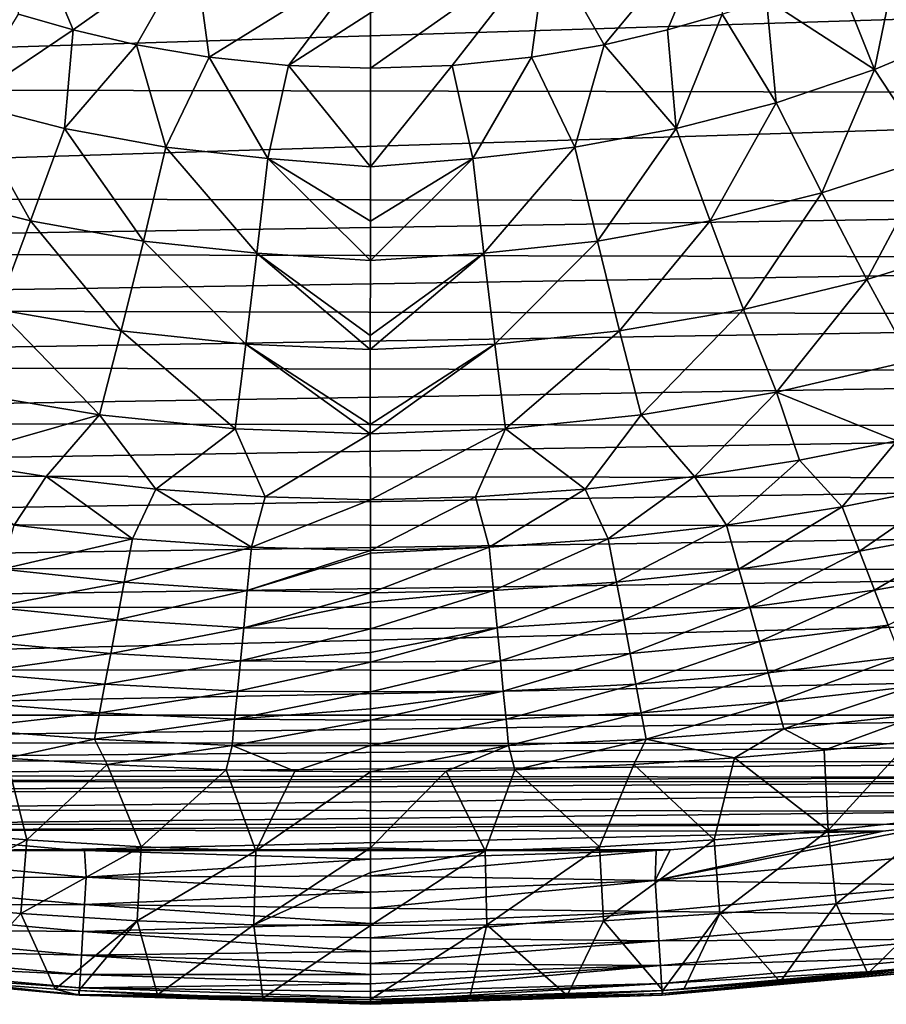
# Model space of a CAD drawing. Header units: metres. Extents: x -26 to 26, y -147 to 24.
# Tile 4 of 254: x -4 to 5, y -147 to -137. Entities that reach past the tile are written whole.
import ezdxf

# ---------------------------------------------------------------- set-up
doc = ezdxf.new("R2010")
doc.units = ezdxf.units.M
doc.layers.add('solid_12_411_052_XXX', color=7, linetype='CONTINUOUS')

msp = doc.modelspace()

# ---------------------------------------------------------------- linework, layer by layer
at = {"layer": 'solid_12_411_052_XXX'}
for points in [[(-3.073477, -137.348724, 103.043274), (-3.636945, -137.186157, 103.033806), (-3.610748, -136.06665, 107.919044)], [(-3.073477, -137.348724, 103.043274), (-3.610748, -136.06665, 107.919044), (-1.825712, -136.463623, 108.010696)], [(2.416107, -137.501999, 103.051468), (1.825726, -136.463623, 108.010689), (3.61076, -136.066635, 107.919044)], [(3.073533, -137.348709, 103.043274), (2.416107, -137.501999, 103.051468), (3.61076, -136.066635, 107.919044)], [(3.636947, -137.186157, 103.033806), (3.073533, -137.348709, 103.043274), (3.61076, -136.066635, 107.919044)], [(5.212666, -137.758377, 103.296837), (4.809946, -136.749069, 103.00901), (5.483449, -136.430481, 103.002045)], [(6.224738, -137.333771, 103.292183), (5.212666, -137.758377, 103.296837), (5.483449, -136.430481, 103.002045)], [(-2.416781, -137.501862, 103.05146), (-3.073477, -137.348724, 103.043274), (-1.825712, -136.463623, 108.010696)], [(-1.667828, -137.630325, 103.058281), (-2.416781, -137.501862, 103.05146), (-1.825712, -136.463623, 108.010696)], [(-1.667828, -137.630325, 103.058281), (-1.825712, -136.463623, 108.010696), (0.000007, -136.596924, 108.041473)], [(0.000012, -137.745865, 103.064888), (0.000012, -137.171402, 105.553177), (1.825726, -136.463623, 108.010689)], [(0.844588, -137.71637, 103.063026), (0.000012, -137.745865, 103.064888), (1.825726, -136.463623, 108.010689)], [(1.66577, -137.6306, 103.058296), (0.844588, -137.71637, 103.063026), (1.825726, -136.463623, 108.010689)], [(2.416107, -137.501999, 103.051468), (1.66577, -137.6306, 103.058296), (1.825726, -136.463623, 108.010689)], [(-0.847334, -137.716187, 103.063011), (-1.667828, -137.630325, 103.058281), (0.000007, -136.596924, 108.041473)], [(-0.847334, -137.716187, 103.063011), (0.000007, -136.596924, 108.041473), (0.000012, -137.171402, 105.553177)], [(-17.328558, -136.74321, 121.330444), (-17.113695, -137.945358, 121.330444), (17.312389, -136.864441, 121.330444)], [(5.212666, -137.758377, 103.296837), (4.094982, -137.031998, 103.024208), (4.809946, -136.749069, 103.00901)], [(-17.113695, -137.945358, 121.330444), (17.097151, -138.016693, 121.330444), (17.312389, -136.864441, 121.330444)], [(4.194963, -138.101486, 103.308884), (3.636947, -137.186157, 103.033806), (4.094982, -137.031998, 103.024208)], [(5.212666, -137.758377, 103.296837), (4.194963, -138.101486, 103.308884), (4.094982, -137.031998, 103.024208)], [(-4.194879, -138.101517, 103.308884), (-3.636945, -137.186157, 103.033806), (-3.073477, -137.348724, 103.043274)], [(-0.847334, -137.716187, 103.063011), (0.000012, -137.171402, 105.553177), (0.000012, -137.745865, 103.064888)], [(3.161312, -138.370041, 103.318352), (3.073533, -137.348709, 103.043274), (3.636947, -137.186157, 103.033806)], [(4.194963, -138.101486, 103.308884), (3.161312, -138.370041, 103.318352), (3.636947, -137.186157, 103.033806)], [(-3.161197, -138.370071, 103.318352), (-4.194879, -138.101517, 103.308884), (-3.073477, -137.348724, 103.043274)], [(-3.161197, -138.370071, 103.318352), (-3.073477, -137.348724, 103.043274), (-2.416781, -137.501862, 103.05146)], [(3.161312, -138.370041, 103.318352), (2.416107, -137.501999, 103.051468), (3.073533, -137.348709, 103.043274)], [(5.809658, -138.664963, 103.656921), (5.212666, -137.758377, 103.296837), (6.224738, -137.333771, 103.292183)], [(-2.115067, -138.562927, 103.325256), (-3.161197, -138.370071, 103.318352), (-2.416781, -137.501862, 103.05146)], [(-2.115067, -138.562927, 103.325256), (-2.416781, -137.501862, 103.05146), (-1.667828, -137.630325, 103.058281)], [(2.115213, -138.562897, 103.325256), (1.66577, -137.6306, 103.058296), (2.416107, -137.501999, 103.051468)], [(3.161312, -138.370041, 103.318352), (2.115213, -138.562897, 103.325256), (2.416107, -137.501999, 103.051468)], [(-1.0601, -138.679214, 103.329491), (-2.115067, -138.562927, 103.325256), (-1.667828, -137.630325, 103.058281)], [(-1.0601, -138.679214, 103.329491), (-1.667828, -137.630325, 103.058281), (-0.847334, -137.716187, 103.063011)], [(1.060277, -138.679214, 103.329491), (0.844588, -137.71637, 103.063026), (1.66577, -137.6306, 103.058296)], [(2.115213, -138.562897, 103.325256), (1.060277, -138.679214, 103.329491), (1.66577, -137.6306, 103.058296)], [(0.000297, -138.766129, 103.345932), (-1.0601, -138.679214, 103.329491), (-0.847334, -137.716187, 103.063011)], [(0.000297, -138.766129, 103.345932), (-0.847334, -137.716187, 103.063011), (0.000012, -137.745865, 103.064888)], [(0.000297, -138.766129, 103.345932), (0.000012, -137.745865, 103.064888), (0.844588, -137.71637, 103.063026)], [(1.060277, -138.679214, 103.329491), (0.000297, -138.766129, 103.345932), (0.844588, -137.71637, 103.063026)], [(4.668127, -139.03476, 103.665169), (4.194963, -138.101486, 103.308884), (5.212666, -137.758377, 103.296837)], [(5.809658, -138.664963, 103.656921), (4.668127, -139.03476, 103.665169), (5.212666, -137.758377, 103.296837)], [(-17.113695, -137.945358, 121.330444), (-16.741779, -139.080261, 121.330444), (17.097151, -138.016693, 121.330444)], [(-16.741779, -139.080261, 121.330444), (16.719, -139.134079, 121.330444), (17.097151, -138.016693, 121.330444)], [(-4.668119, -139.03476, 103.665169), (-4.194879, -138.101517, 103.308884), (-3.512864, -139.324356, 103.672081)], [(-3.512864, -139.324356, 103.672081), (-4.194879, -138.101517, 103.308884), (-3.161197, -138.370071, 103.318352)], [(3.512861, -139.324356, 103.672081), (3.161312, -138.370041, 103.318352), (4.194963, -138.101486, 103.308884)], [(4.668127, -139.03476, 103.665169), (3.512861, -139.324356, 103.672081), (4.194963, -138.101486, 103.308884)], [(-3.512864, -139.324356, 103.672081), (-3.161197, -138.370071, 103.318352), (-2.347183, -139.532532, 103.678314)], [(-2.347183, -139.532532, 103.678314), (-3.161197, -138.370071, 103.318352), (-2.115067, -138.562927, 103.325256)], [(2.347171, -139.532532, 103.678307), (2.115213, -138.562897, 103.325256), (3.161312, -138.370041, 103.318352)], [(3.512861, -139.324356, 103.672081), (2.347171, -139.532532, 103.678307), (3.161312, -138.370041, 103.318352)], [(-2.347183, -139.532532, 103.678314), (-2.115067, -138.562927, 103.325256), (-1.174806, -139.659012, 103.68219)], [(-1.174806, -139.659012, 103.68219), (-2.115067, -138.562927, 103.325256), (-1.0601, -138.679214, 103.329491)], [(1.174784, -139.659027, 103.68219), (1.060277, -138.679214, 103.329491), (2.115213, -138.562897, 103.325256)], [(2.347171, -139.532532, 103.678307), (1.174784, -139.659027, 103.68219), (2.115213, -138.562897, 103.325256)], [(5.133716, -139.930573, 104.112206), (4.668127, -139.03476, 103.665169), (5.809658, -138.664963, 103.656921)], [(6.397568, -139.536316, 104.104515), (5.133716, -139.930573, 104.112206), (5.809658, -138.664963, 103.656921)], [(-1.174806, -139.659012, 103.68219), (-1.0601, -138.679214, 103.329491), (-0.000028, -139.732559, 103.695686)], [(0.000162, -139.326859, 103.537086), (-1.0601, -138.679214, 103.329491), (0.000297, -138.766129, 103.345932)], [(0.000162, -139.326859, 103.537086), (-0.000028, -139.732559, 103.695686), (-1.0601, -138.679214, 103.329491)], [(1.060277, -138.679214, 103.329491), (-0.000028, -139.732559, 103.695686), (0.000162, -139.326859, 103.537086)], [(1.174784, -139.659027, 103.68219), (-0.000028, -139.732559, 103.695686), (1.060277, -138.679214, 103.329491)], [(1.060277, -138.679214, 103.329491), (0.000162, -139.326859, 103.537086), (0.000297, -138.766129, 103.345932)], [(-16.741779, -139.080261, 121.330444), (-16.488888, -139.647324, 121.330444), (16.719, -139.134079, 121.330444)], [(-4.668119, -139.03476, 103.665169), (-3.512864, -139.324356, 103.672081), (-3.85903, -140.239349, 104.11895)], [(3.858546, -140.239456, 104.11895), (3.512861, -139.324356, 103.672081), (4.668127, -139.03476, 103.665169)], [(5.133716, -139.930573, 104.112206), (3.858546, -140.239456, 104.11895), (4.668127, -139.03476, 103.665169)], [(-16.488888, -139.647324, 121.330444), (16.454197, -139.715805, 121.330444), (16.719, -139.134079, 121.330444)], [(-3.512864, -139.324356, 103.672081), (-2.575811, -140.461487, 104.126114), (-3.85903, -140.239349, 104.11895)], [(-3.512864, -139.324356, 103.672081), (-2.347183, -139.532532, 103.678314), (-2.575811, -140.461487, 104.126114)], [(2.575155, -140.461578, 104.126122), (2.347171, -139.532532, 103.678307), (3.512861, -139.324356, 103.672081)], [(3.858546, -140.239456, 104.11895), (2.575155, -140.461578, 104.126122), (3.512861, -139.324356, 103.672081)], [(-2.347183, -139.532532, 103.678314), (-1.288299, -140.597443, 104.130615), (-2.575811, -140.461487, 104.126114)], [(-2.347183, -139.532532, 103.678314), (-1.174806, -139.659012, 103.68219), (-1.288299, -140.597443, 104.130615)], [(1.28747, -140.597504, 104.130615), (1.174784, -139.659027, 103.68219), (2.347171, -139.532532, 103.678307)], [(2.575155, -140.461578, 104.126122), (1.28747, -140.597504, 104.130615), (2.347171, -139.532532, 103.678307)], [(5.591032, -140.771027, 104.662758), (5.133716, -139.930573, 104.112206), (6.397568, -139.536316, 104.104515)], [(-16.488888, -139.647324, 121.330444), (-16.180149, -140.231033, 121.330444), (16.454197, -139.715805, 121.330444)], [(-1.174806, -139.659012, 103.68219), (-0.000539, -140.655334, 104.137001), (-1.288299, -140.597443, 104.130615)], [(-1.174806, -139.659012, 103.68219), (-0.000458, -140.508789, 104.058167), (-0.000539, -140.655334, 104.137001)], [(-1.174806, -139.659012, 103.68219), (-0.000028, -139.732559, 103.695686), (-0.000458, -140.508789, 104.058167)], [(1.174784, -139.659027, 103.68219), (-0.000539, -140.655334, 104.137001), (-0.000458, -140.508789, 104.058167)], [(1.28747, -140.597504, 104.130615), (-0.000539, -140.655334, 104.137001), (1.174784, -139.659027, 103.68219)], [(1.174784, -139.659027, 103.68219), (-0.000458, -140.508789, 104.058167), (-0.000028, -139.732559, 103.695686)], [(-16.180149, -140.231033, 121.330444), (16.137424, -140.304001, 121.330444), (16.454197, -139.715805, 121.330444)], [(4.197958, -141.09584, 104.673668), (3.858546, -140.239456, 104.11895), (5.133716, -139.930573, 104.112206)], [(5.591032, -140.771027, 104.662758), (4.197958, -141.09584, 104.673668), (5.133716, -139.930573, 104.112206)], [(-16.180149, -140.231033, 121.330444), (-15.814866, -140.823059, 121.330444), (16.137424, -140.304001, 121.330444)], [(-3.85903, -140.239349, 104.11895), (-2.799762, -141.32933, 104.684471), (-4.198593, -141.095703, 104.67366)], [(-3.85903, -140.239349, 104.11895), (-2.575811, -140.461487, 104.126114), (-2.799762, -141.32933, 104.684471)], [(2.798906, -141.329453, 104.684471), (2.575155, -140.461578, 104.126122), (3.858546, -140.239456, 104.11895)], [(4.197958, -141.09584, 104.673668), (2.798906, -141.329453, 104.684471), (3.858546, -140.239456, 104.11895)], [(-15.814866, -140.823059, 121.330444), (15.770879, -140.88887, 121.330444), (16.137424, -140.304001, 121.330444)], [(-2.575811, -140.461487, 104.126114), (-1.39908, -141.47316, 104.691254), (-2.799762, -141.32933, 104.684471)], [(-2.575811, -140.461487, 104.126114), (-1.288299, -140.597443, 104.130615), (-1.39908, -141.47316, 104.691254)], [(1.398003, -141.473236, 104.691254), (1.28747, -140.597504, 104.130615), (2.575155, -140.461578, 104.126122)], [(2.798906, -141.329453, 104.684471), (1.398003, -141.473236, 104.691254), (2.575155, -140.461578, 104.126122)], [(-1.288299, -140.597443, 104.130615), (-0.000709, -141.527405, 104.694206), (-1.39908, -141.47316, 104.691254)], [(-1.288299, -140.597443, 104.130615), (-0.000735, -141.427979, 104.62191), (-0.000709, -141.527405, 104.694206)], [(-1.288299, -140.597443, 104.130615), (-0.000539, -140.655334, 104.137001), (-0.000735, -141.427979, 104.62191)], [(1.28747, -140.597504, 104.130615), (-0.000709, -141.527405, 104.694206), (-0.000735, -141.427979, 104.62191)], [(1.28747, -140.597504, 104.130615), (-0.000735, -141.427979, 104.62191), (-0.000539, -140.655334, 104.137001)], [(1.398003, -141.473236, 104.691254), (-0.000709, -141.527405, 104.694206), (1.28747, -140.597504, 104.130615)], [(5.591032, -140.771027, 104.662758), (5.443853, -141.599442, 105.258698), (4.197958, -141.09584, 104.673668)], [(-15.814866, -140.823059, 121.330444), (-15.402571, -141.402435, 121.330444), (15.770879, -140.88887, 121.330444)], [(-15.402571, -141.402435, 121.330444), (15.361781, -141.455627, 121.330444), (15.770879, -140.88887, 121.330444)], [(-4.198593, -141.095703, 104.67366), (-2.799762, -141.32933, 104.684471), (-4.437215, -141.799713, 105.26207)], [(4.197958, -141.09584, 104.673668), (3.352187, -141.968781, 105.264404), (2.798906, -141.329453, 104.684471)], [(4.197958, -141.09584, 104.673668), (4.437262, -141.799713, 105.26207), (3.352187, -141.968781, 105.264404)], [(4.197958, -141.09584, 104.673668), (5.443853, -141.599442, 105.258698), (4.437262, -141.799713, 105.26207)], [(-15.402571, -141.402435, 121.330444), (-14.955486, -141.95018, 121.330444), (15.361781, -141.455627, 121.330444)], [(-2.799762, -141.32933, 104.684471), (-3.352114, -141.968781, 105.264404), (-4.437215, -141.799713, 105.26207)], [(-2.799762, -141.32933, 104.684471), (-2.219291, -142.096649, 105.265358), (-3.352114, -141.968781, 105.264404)], [(-2.799762, -141.32933, 104.684471), (-1.39908, -141.47316, 104.691254), (-2.219291, -142.096649, 105.265358)], [(2.798906, -141.329453, 104.684471), (2.219375, -142.096649, 105.265358), (1.398003, -141.473236, 104.691254)], [(2.798906, -141.329453, 104.684471), (3.352187, -141.968781, 105.264404), (2.219375, -142.096649, 105.265358)], [(-14.955486, -141.95018, 121.330444), (14.91993, -141.990738, 121.330444), (15.361781, -141.455627, 121.330444)], [(-1.39908, -141.47316, 104.691254), (-1.087643, -142.177704, 105.267731), (-2.219291, -142.096649, 105.265358)], [(-1.39908, -141.47316, 104.691254), (-0.000709, -141.527405, 104.694206), (-1.087643, -142.177704, 105.267731)], [(1.398003, -141.473236, 104.691254), (0.000024, -142.206879, 105.267387), (-0.000709, -141.527405, 104.694206)], [(1.398003, -141.473236, 104.691254), (1.087715, -142.177704, 105.267731), (0.000024, -142.206879, 105.267387)], [(1.398003, -141.473236, 104.691254), (2.219375, -142.096649, 105.265358), (1.087715, -142.177704, 105.267731)], [(-0.000709, -141.527405, 104.694206), (0.000024, -142.206879, 105.267387), (-1.087643, -142.177704, 105.267731)], [(4.437262, -141.799713, 105.26207), (5.443853, -141.599442, 105.258698), (4.879409, -142.281235, 105.826576)], [(5.443853, -141.599442, 105.258698), (6.066483, -142.042511, 105.816055), (4.879409, -142.281235, 105.826576)], [(-3.681993, -142.469269, 105.834), (-4.437215, -141.799713, 105.26207), (-3.352114, -141.968781, 105.264404)], [(3.352187, -141.968781, 105.264404), (4.437262, -141.799713, 105.26207), (3.682025, -142.469269, 105.834)], [(4.437262, -141.799713, 105.26207), (4.879409, -142.281235, 105.826576), (3.682025, -142.469269, 105.834)], [(-14.955486, -141.95018, 121.330444), (-14.484058, -142.455307, 121.330444), (14.91993, -141.990738, 121.330444)], [(-14.484058, -142.455307, 121.330444), (14.454281, -142.485107, 121.330444), (14.91993, -141.990738, 121.330444)], [(-2.460145, -142.609985, 105.838364), (-3.681993, -142.469269, 105.834), (-3.352114, -141.968781, 105.264404)], [(-2.460145, -142.609985, 105.838364), (-3.352114, -141.968781, 105.264404), (-2.219291, -142.096649, 105.265358)], [(2.219375, -142.096649, 105.265358), (3.352187, -141.968781, 105.264404), (2.460176, -142.609985, 105.838364)], [(3.352187, -141.968781, 105.264404), (3.682025, -142.469269, 105.834), (2.460176, -142.609985, 105.838364)], [(-1.229382, -142.698471, 105.840912), (-2.460145, -142.609985, 105.838364), (-2.219291, -142.096649, 105.265358)], [(-1.229382, -142.698471, 105.840912), (-2.219291, -142.096649, 105.265358), (-1.087643, -142.177704, 105.267731)], [(1.087715, -142.177704, 105.267731), (2.219375, -142.096649, 105.265358), (1.229415, -142.698471, 105.840912)], [(2.219375, -142.096649, 105.265358), (2.460176, -142.609985, 105.838364), (1.229415, -142.698471, 105.840912)], [(5.057596, -142.740433, 106.463531), (4.879409, -142.281235, 105.826576), (6.066483, -142.042511, 105.816055)], [(6.295625, -142.507034, 106.447189), (5.057596, -142.740433, 106.463531), (6.066483, -142.042511, 105.816055)], [(-1.229382, -142.698471, 105.840912), (-1.087643, -142.177704, 105.267731), (0.000024, -142.206879, 105.267387)], [(0.000011, -142.730698, 105.842545), (-1.229382, -142.698471, 105.840912), (0.000024, -142.206879, 105.267387)], [(1.087715, -142.177704, 105.267731), (0.000011, -142.730698, 105.842545), (0.000024, -142.206879, 105.267387)], [(1.087715, -142.177704, 105.267731), (1.229415, -142.698471, 105.840912), (0.000011, -142.730698, 105.842545)], [(3.810408, -142.924225, 106.475235), (3.682025, -142.469269, 105.834), (4.879409, -142.281235, 105.826576)], [(5.057596, -142.740433, 106.463531), (3.810408, -142.924225, 106.475235), (4.879409, -142.281235, 105.826576)], [(-14.484058, -142.455307, 121.330444), (-13.996975, -142.91188, 121.330444), (14.454281, -142.485107, 121.330444)], [(-13.996975, -142.91188, 121.330444), (13.974833, -142.931274, 121.330444), (14.454281, -142.485107, 121.330444)], [(-3.810376, -142.924225, 106.475235), (-3.681993, -142.469269, 105.834), (-2.460145, -142.609985, 105.838364)], [(2.545161, -143.060898, 106.482491), (2.460176, -142.609985, 105.838364), (3.682025, -142.469269, 105.834)], [(3.810408, -142.924225, 106.475235), (2.545161, -143.060898, 106.482491), (3.682025, -142.469269, 105.834)], [(5.213482, -143.14209, 107.144318), (5.057596, -142.740433, 106.463531), (6.295625, -142.507034, 106.447189)], [(6.497217, -142.91597, 107.125458), (5.213482, -143.14209, 107.144318), (6.295625, -142.507034, 106.447189)], [(-2.545129, -143.060898, 106.482491), (-3.810376, -142.924225, 106.475235), (-2.460145, -142.609985, 105.838364)], [(-2.545129, -143.060898, 106.482491), (-2.460145, -142.609985, 105.838364), (-1.229382, -142.698471, 105.840912)], [(1.272534, -143.146362, 106.486664), (1.229415, -142.698471, 105.840912), (2.460176, -142.609985, 105.838364)], [(2.545161, -143.060898, 106.482491), (1.272534, -143.146362, 106.486664), (2.460176, -142.609985, 105.838364)], [(-1.272502, -143.146362, 106.486664), (-2.545129, -143.060898, 106.482491), (-1.229382, -142.698471, 105.840912)], [(-1.272502, -143.146362, 106.486664), (-1.229382, -142.698471, 105.840912), (0.000011, -142.730698, 105.842545)], [(-1.272502, -143.146362, 106.486664), (0.000011, -142.730698, 105.842545), (0.000011, -142.761597, 105.882095)], [(1.229415, -142.698471, 105.840912), (0.000011, -142.761597, 105.882095), (0.000011, -142.730698, 105.842545)], [(1.229415, -142.698471, 105.840912), (0.000013, -143.170898, 106.478806), (0.000011, -142.761597, 105.882095)], [(1.272534, -143.146362, 106.486664), (0.000013, -143.170898, 106.478806), (1.229415, -142.698471, 105.840912)], [(3.922016, -143.319687, 107.157944), (3.810408, -142.924225, 106.475235), (5.057596, -142.740433, 106.463531)], [(5.213482, -143.14209, 107.144318), (3.922016, -143.319687, 107.157944), (5.057596, -142.740433, 106.463531)], [(0.000013, -143.170898, 106.478806), (-1.272502, -143.146362, 106.486664), (0.000011, -142.761597, 105.882095)], [(-13.996975, -142.91188, 121.330444), (-13.503078, -143.315277, 121.330444), (13.974833, -142.931274, 121.330444)], [(-13.503078, -143.315277, 121.330444), (13.487407, -143.327225, 121.330444), (13.974833, -142.931274, 121.330444)], [(-3.921984, -143.319687, 107.157944), (-3.810376, -142.924225, 106.475235), (-2.545129, -143.060898, 106.482491)], [(2.61897, -143.450256, 107.166962), (2.545161, -143.060898, 106.482491), (3.810408, -142.924225, 106.475235)], [(3.922016, -143.319687, 107.157944), (2.61897, -143.450256, 107.166962), (3.810408, -142.924225, 106.475235)], [(5.353616, -143.502884, 107.851273), (5.213482, -143.14209, 107.144318), (6.497217, -142.91597, 107.125458)], [(-2.618938, -143.450256, 107.166962), (-3.921984, -143.319687, 107.157944), (-2.545129, -143.060898, 106.482491)], [(-2.618938, -143.450256, 107.166962), (-2.545129, -143.060898, 106.482491), (-1.272502, -143.146362, 106.486664)], [(-1.31005, -143.531082, 107.172417), (-2.618938, -143.450256, 107.166962), (-1.272502, -143.146362, 106.486664)], [(-1.31005, -143.531082, 107.172417), (-1.272502, -143.146362, 106.486664), (0.000013, -143.170898, 106.478806)], [(1.272534, -143.146362, 106.486664), (0.000014, -143.265198, 106.636017), (0.000013, -143.170898, 106.478806)], [(1.272534, -143.146362, 106.486664), (0.000015, -143.543274, 107.143051), (0.000014, -143.265198, 106.636017)], [(1.310082, -143.531082, 107.172417), (0.000015, -143.543274, 107.143051), (1.272534, -143.146362, 106.486664)], [(1.310082, -143.531082, 107.172417), (1.272534, -143.146362, 106.486664), (2.545161, -143.060898, 106.482491)], [(2.61897, -143.450256, 107.166962), (1.310082, -143.531082, 107.172417), (2.545161, -143.060898, 106.482491)], [(4.021959, -143.673798, 107.86496), (3.922016, -143.319687, 107.157944), (5.213482, -143.14209, 107.144318)], [(5.353616, -143.502884, 107.851273), (4.021959, -143.673798, 107.86496), (5.213482, -143.14209, 107.144318)], [(-1.31005, -143.531082, 107.172417), (0.000013, -143.170898, 106.478806), (0.000014, -143.265198, 106.636017)], [(-13.503078, -143.315277, 121.330444), (-12.510386, -143.967651, 121.330444), (13.487407, -143.327225, 121.330444)], [(-12.510386, -143.967651, 121.330444), (12.502432, -143.972061, 121.330444), (13.487407, -143.327225, 121.330444)], [(-4.021927, -143.673798, 107.86496), (-3.921984, -143.319687, 107.157944), (-2.618938, -143.450256, 107.166962)], [(0.000015, -143.543274, 107.143051), (-1.31005, -143.531082, 107.172417), (0.000014, -143.265198, 106.636017)], [(2.685088, -143.797607, 107.874603), (2.61897, -143.450256, 107.166962), (3.922016, -143.319687, 107.157944)], [(4.021959, -143.673798, 107.86496), (2.685088, -143.797607, 107.874603), (3.922016, -143.319687, 107.157944)], [(-2.685056, -143.797607, 107.874603), (-4.021927, -143.673798, 107.86496), (-2.618938, -143.450256, 107.166962)], [(-2.685056, -143.797607, 107.874603), (-2.618938, -143.450256, 107.166962), (-1.31005, -143.531082, 107.172417)], [(1.343819, -143.87323, 107.880768), (1.310082, -143.531082, 107.172417), (2.61897, -143.450256, 107.166962)], [(2.685088, -143.797607, 107.874603), (1.343819, -143.87323, 107.880768), (2.61897, -143.450256, 107.166962)], [(-1.343787, -143.87323, 107.880768), (-2.685056, -143.797607, 107.874603), (-1.31005, -143.531082, 107.172417)], [(-1.343787, -143.87323, 107.880768), (-1.31005, -143.531082, 107.172417), (0.000015, -143.543274, 107.143051)], [(-1.343787, -143.87323, 107.880768), (0.000015, -143.543274, 107.143051), (0.000016, -143.78627, 107.637421)], [(1.310082, -143.531082, 107.172417), (0.000016, -143.78627, 107.637421), (0.000015, -143.543274, 107.143051)], [(1.310082, -143.531082, 107.172417), (0.000017, -143.887512, 107.856789), (0.000016, -143.78627, 107.637421)], [(1.343819, -143.87323, 107.880768), (0.000017, -143.887512, 107.856789), (1.310082, -143.531082, 107.172417)], [(4.113375, -143.997833, 108.587242), (4.021959, -143.673798, 107.86496), (5.353616, -143.502884, 107.851273)], [(5.482438, -143.833374, 108.57473), (4.113375, -143.997833, 108.587242), (5.353616, -143.502884, 107.851273)], [(-4.113343, -143.997833, 108.587242), (-4.021927, -143.673798, 107.86496), (-2.685056, -143.797607, 107.874603)], [(2.745494, -144.115143, 108.596497), (2.685088, -143.797607, 107.874603), (4.021959, -143.673798, 107.86496)], [(4.113375, -143.997833, 108.587242), (2.745494, -144.115143, 108.596497), (4.021959, -143.673798, 107.86496)], [(-2.745462, -144.115143, 108.596497), (-4.113343, -143.997833, 108.587242), (-2.685056, -143.797607, 107.874603)], [(-2.745462, -144.115143, 108.596497), (-2.685056, -143.797607, 107.874603), (-1.343787, -143.87323, 107.880768)], [(0.000017, -143.887512, 107.856789), (-1.343787, -143.87323, 107.880768), (0.000016, -143.78627, 107.637421)], [(1.3747, -144.185806, 108.602646), (1.343819, -143.87323, 107.880768), (2.685088, -143.797607, 107.874603)], [(2.745494, -144.115143, 108.596497), (1.3747, -144.185806, 108.602646), (2.685088, -143.797607, 107.874603)], [(4.197991, -144.298096, 109.321213), (4.113375, -143.997833, 108.587242), (5.482438, -143.833374, 108.57473)], [(5.6027, -144.139374, 109.310806), (4.197991, -144.298096, 109.321213), (5.482438, -143.833374, 108.57473)], [(-12.510386, -143.967651, 121.330444), (-11.512443, -144.436172, 121.330444), (12.502432, -143.972061, 121.330444)], [(-1.374668, -144.185806, 108.602646), (-2.745462, -144.115143, 108.596497), (-1.343787, -143.87323, 107.880768)], [(-1.374668, -144.185806, 108.602646), (-1.343787, -143.87323, 107.880768), (0.000017, -143.887512, 107.856789)], [(-1.374668, -144.185806, 108.602646), (0.000017, -143.887512, 107.856789), (0.000018, -144.194153, 108.566666)], [(1.343819, -143.87323, 107.880768), (0.000018, -144.194153, 108.566666), (0.000017, -143.887512, 107.856789)], [(1.3747, -144.185806, 108.602646), (0.000018, -144.194153, 108.566666), (1.343819, -143.87323, 107.880768)], [(-11.512443, -144.436172, 121.330444), (11.512472, -144.436172, 121.330444), (12.502432, -143.972061, 121.330444)], [(-4.197957, -144.298096, 109.321213), (-4.113343, -143.997833, 108.587242), (-2.745462, -144.115143, 108.596497)], [(2.801159, -144.409912, 109.329094), (2.745494, -144.115143, 108.596497), (4.113375, -143.997833, 108.587242)], [(4.197991, -144.298096, 109.321213), (2.801159, -144.409912, 109.329094), (4.113375, -143.997833, 108.587242)], [(-2.801126, -144.409912, 109.329094), (-4.197957, -144.298096, 109.321213), (-2.745462, -144.115143, 108.596497)], [(-2.801126, -144.409912, 109.329094), (-2.745462, -144.115143, 108.596497), (-1.374668, -144.185806, 108.602646)], [(1.403158, -144.476563, 109.334389), (1.3747, -144.185806, 108.602646), (2.745494, -144.115143, 108.596497)], [(2.801159, -144.409912, 109.329094), (1.403158, -144.476563, 109.334389), (2.745494, -144.115143, 108.596497)], [(4.276183, -144.576019, 110.06369), (4.197991, -144.298096, 109.321213), (5.6027, -144.139374, 109.310806)], [(5.715036, -144.421692, 110.056564), (4.276183, -144.576019, 110.06369), (5.6027, -144.139374, 109.310806)], [(-1.403124, -144.476563, 109.334389), (-2.801126, -144.409912, 109.329094), (-1.374668, -144.185806, 108.602646)], [(-1.403124, -144.476563, 109.334389), (-1.374668, -144.185806, 108.602646), (0.000018, -144.194153, 108.566666)], [(-1.403124, -144.476563, 109.334389), (0.000018, -144.194153, 108.566666), (0.000019, -144.369049, 109.000557)], [(1.3747, -144.185806, 108.602646), (0.000019, -144.369049, 109.000557), (0.000018, -144.194153, 108.566666)], [(1.3747, -144.185806, 108.602646), (0.00002, -144.486267, 109.302742), (0.000019, -144.369049, 109.000557)], [(1.403158, -144.476563, 109.334389), (0.00002, -144.486267, 109.302742), (1.3747, -144.185806, 108.602646)], [(-2.801126, -144.409912, 109.329094), (-4.276146, -144.576019, 110.06369), (-4.197957, -144.298096, 109.321213)], [(0.00002, -144.486267, 109.302742), (-1.403124, -144.476563, 109.334389), (0.000019, -144.369049, 109.000557)], [(2.852268, -144.684128, 110.069008), (2.801159, -144.409912, 109.329094), (4.197991, -144.298096, 109.321213)], [(4.276183, -144.576019, 110.06369), (2.852268, -144.684128, 110.069008), (4.197991, -144.298096, 109.321213)], [(-11.512443, -144.436172, 121.330444), (-10.652987, -144.717377, 121.330444), (11.512472, -144.436172, 121.330444)], [(-10.652987, -144.717377, 121.330444), (10.597261, -144.732483, 121.330444), (11.512472, -144.436172, 121.330444)], [(-2.801126, -144.409912, 109.329094), (-2.852232, -144.684128, 110.069008), (-4.276146, -144.576019, 110.06369)], [(-1.403124, -144.476563, 109.334389), (-2.852232, -144.684128, 110.069008), (-2.801126, -144.409912, 109.329094)], [(-1.403124, -144.476563, 109.334389), (-1.429226, -144.748398, 110.07251), (-2.852232, -144.684128, 110.069008)], [(0.00002, -144.486267, 109.302742), (-1.429226, -144.748398, 110.07251), (-1.403124, -144.476563, 109.334389)], [(1.403158, -144.476563, 109.334389), (0.000021, -144.750275, 110.017998), (0.00002, -144.486267, 109.302742)], [(1.42926, -144.748398, 110.07251), (0.000021, -144.750275, 110.017998), (1.403158, -144.476563, 109.334389)], [(1.42926, -144.748398, 110.07251), (1.403158, -144.476563, 109.334389), (2.801159, -144.409912, 109.329094)], [(2.852268, -144.684128, 110.069008), (1.42926, -144.748398, 110.07251), (2.801159, -144.409912, 109.329094)], [(4.690246, -144.79866, 110.814148), (4.276183, -144.576019, 110.06369), (5.715036, -144.421692, 110.056564)], [(5.574004, -144.706375, 110.812897), (4.690246, -144.79866, 110.814148), (5.715036, -144.421692, 110.056564)], [(-3.761372, -144.878342, 110.815231), (-4.276146, -144.576019, 110.06369), (-2.852232, -144.684128, 110.069008)], [(0.00002, -144.486267, 109.302742), (0.000021, -144.750275, 110.017998), (-1.429226, -144.748398, 110.07251)], [(3.765718, -144.878006, 110.815224), (2.852268, -144.684128, 110.069008), (4.276183, -144.576019, 110.06369)], [(4.690246, -144.79866, 110.814148), (3.765718, -144.878006, 110.815224), (4.276183, -144.576019, 110.06369)], [(-10.652987, -144.717377, 121.330444), (-9.877552, -144.903244, 121.330444), (10.597261, -144.732483, 121.330444)], [(-9.877552, -144.903244, 121.330444), (9.796882, -144.920303, 121.330444), (10.597261, -144.732483, 121.330444)], [(-2.721029, -144.946777, 110.816162), (-3.761372, -144.878342, 110.815231), (-2.852232, -144.684128, 110.069008)], [(-2.721029, -144.946777, 110.816162), (-2.852232, -144.684128, 110.069008), (-1.429226, -144.748398, 110.07251)], [(-1.492507, -144.999329, 110.816879), (-2.721029, -144.946777, 110.816162), (-1.429226, -144.748398, 110.07251)], [(-0.782467, -145.015778, 110.817108), (-1.492507, -144.999329, 110.816879), (-1.429226, -144.748398, 110.07251)], [(-0.782467, -145.015778, 110.817108), (-1.429226, -144.748398, 110.07251), (0.000021, -144.750275, 110.017998)], [(-0.782467, -145.015778, 110.817108), (0.000021, -144.750275, 110.017998), (0.000011, -145.022125, 110.817177)], [(1.42926, -144.748398, 110.07251), (0.000011, -145.022125, 110.817177), (0.000021, -144.750275, 110.017998)], [(0.783567, -145.015762, 110.817108), (0.000011, -145.022125, 110.817177), (1.42926, -144.748398, 110.07251)], [(1.494497, -144.999268, 110.816879), (0.783567, -145.015762, 110.817108), (1.42926, -144.748398, 110.07251)], [(1.494497, -144.999268, 110.816879), (1.42926, -144.748398, 110.07251), (2.852268, -144.684128, 110.069008)], [(2.724361, -144.946594, 110.816154), (1.494497, -144.999268, 110.816879), (2.852268, -144.684128, 110.069008)], [(3.765718, -144.878006, 110.815224), (2.724361, -144.946594, 110.816154), (2.852268, -144.684128, 110.069008)], [(4.734537, -145.627365, 113.769562), (4.690246, -144.79866, 110.814148), (5.574004, -144.706375, 110.812897)], [(4.734537, -145.627365, 113.769562), (5.574004, -144.706375, 110.812897), (5.913141, -145.5009, 113.759552)], [(-3.553198, -145.725754, 113.777344), (-4.734507, -145.627365, 113.769562), (-3.761372, -144.878342, 110.815231)], [(-3.553198, -145.725754, 113.777344), (-3.761372, -144.878342, 110.815231), (-2.721029, -144.946777, 110.816162)], [(3.553228, -145.725754, 113.777344), (2.724361, -144.946594, 110.816154), (3.765718, -144.878006, 110.815224)], [(3.553228, -145.725754, 113.777344), (3.765718, -144.878006, 110.815224), (4.734537, -145.627365, 113.769562)], [(4.734537, -145.627365, 113.769562), (3.765718, -144.878006, 110.815224), (4.690246, -144.79866, 110.814148)], [(-9.877552, -144.903244, 121.330444), (-9.101536, -145.059326, 121.330444), (9.796882, -144.920303, 121.330444)], [(-9.101536, -145.059326, 121.330444), (8.998906, -145.078934, 121.330444), (9.796882, -144.920303, 121.330444)], [(-2.369888, -145.796188, 113.782913), (-3.553198, -145.725754, 113.777344), (-2.721029, -144.946777, 110.816162)], [(-2.369888, -145.796188, 113.782913), (-2.721029, -144.946777, 110.816162), (-1.492507, -144.999329, 110.816879)], [(2.369918, -145.796188, 113.782913), (1.494497, -144.999268, 110.816879), (2.724361, -144.946594, 110.816154)], [(2.369918, -145.796188, 113.782913), (2.724361, -144.946594, 110.816154), (3.553228, -145.725754, 113.777344)], [(-9.101536, -145.059326, 121.330444), (-8.768222, -145.122131, 121.330444), (8.998906, -145.078934, 121.330444)], [(-8.768222, -145.122131, 121.330444), (8.763178, -145.123047, 121.330444), (8.998906, -145.078934, 121.330444)], [(-1.185157, -145.838516, 113.78627), (-2.369888, -145.796188, 113.782913), (-1.492507, -144.999329, 110.816879)], [(-1.185157, -145.838516, 113.78627), (-1.492507, -144.999329, 110.816879), (-0.782467, -145.015778, 110.817108)], [(-1.185157, -145.838516, 113.78627), (-0.782467, -145.015778, 110.817108), (0.000011, -145.022125, 110.817177)], [(0.000052, -145.80751, 113.617348), (-1.185157, -145.838516, 113.78627), (0.000011, -145.022125, 110.817177)], [(0.783567, -145.015762, 110.817108), (0.000052, -145.80751, 113.617348), (0.000011, -145.022125, 110.817177)], [(1.185187, -145.838516, 113.78627), (0.000052, -145.80751, 113.617348), (0.783567, -145.015762, 110.817108)], [(1.185187, -145.838516, 113.78627), (0.783567, -145.015762, 110.817108), (1.494497, -144.999268, 110.816879)], [(1.185187, -145.838516, 113.78627), (1.494497, -144.999268, 110.816879), (2.369918, -145.796188, 113.782913)], [(-8.768222, -145.122131, 121.330444), (-8.209672, -145.221909, 121.330444), (8.763178, -145.123047, 121.330444)], [(-8.209672, -145.221909, 121.330444), (8.107255, -145.239487, 121.330444), (8.763178, -145.123047, 121.330444)], [(-8.209672, -145.221909, 121.330444), (-6.99695, -145.415421, 121.330444), (8.107255, -145.239487, 121.330444)], [(-6.99695, -145.415421, 121.330444), (6.907574, -145.428436, 121.330444), (8.107255, -145.239487, 121.330444)], [(-6.99695, -145.415421, 121.330444), (-5.891646, -145.564392, 121.330444), (6.907574, -145.428436, 121.330444)], [(-5.891646, -145.564392, 121.330444), (5.900799, -145.563278, 121.330444), (6.907574, -145.428436, 121.330444)], [(-5.891646, -145.564392, 121.330444), (-5.368953, -145.625839, 121.330444), (5.900799, -145.563278, 121.330444)], [(-5.368953, -145.625839, 121.330444), (5.30343, -145.633133, 121.330444), (5.900799, -145.563278, 121.330444)], [(2.945804, -146.145615, 121.298187), (5.900799, -145.563278, 121.330444), (5.30343, -145.633133, 121.330444)], [(2.945804, -146.145615, 121.298187), (5.883589, -145.876877, 121.298233), (5.900799, -145.563278, 121.330444)], [(4.734537, -145.627365, 113.769562), (5.913141, -145.5009, 113.759552), (4.81614, -146.384781, 116.615288)], [(5.913141, -145.5009, 113.759552), (6.014862, -146.253052, 116.610382), (4.81614, -146.384781, 116.615288)], [(-5.873361, -145.84259, 121.305222), (-3.139787, -145.823395, 121.330444), (-5.368953, -145.625839, 121.330444)], [(-5.368953, -145.625839, 121.330444), (-3.139787, -145.823395, 121.330444), (5.30343, -145.633133, 121.330444)], [(-3.553198, -145.725754, 113.777344), (-4.816111, -146.384781, 116.615288), (-4.734507, -145.627365, 113.769562)], [(-3.139787, -145.823395, 121.330444), (3.099209, -145.826035, 121.330444), (5.30343, -145.633133, 121.330444)], [(2.945804, -146.145615, 121.298187), (5.30343, -145.633133, 121.330444), (3.099209, -145.826035, 121.330444)], [(3.553228, -145.725754, 113.777344), (4.734537, -145.627365, 113.769562), (3.61459, -146.48735, 116.619102)], [(4.734537, -145.627365, 113.769562), (4.81614, -146.384781, 116.615288), (3.61459, -146.48735, 116.619102)], [(-3.553198, -145.725754, 113.777344), (-3.61456, -146.48735, 116.619102), (-4.816111, -146.384781, 116.615288)], [(-2.369888, -145.796188, 113.782913), (-3.61456, -146.48735, 116.619102), (-3.553198, -145.725754, 113.777344)], [(-2.369888, -145.796188, 113.782913), (-2.410868, -146.56073, 116.621834), (-3.61456, -146.48735, 116.619102)], [(-1.185157, -145.838516, 113.78627), (-2.410868, -146.56073, 116.621834), (-2.369888, -145.796188, 113.782913)], [(1.185187, -145.838516, 113.78627), (2.369918, -145.796188, 113.782913), (1.205745, -146.604813, 116.623482)], [(2.369918, -145.796188, 113.782913), (2.410898, -146.56073, 116.621834), (1.205745, -146.604813, 116.623482)], [(2.369918, -145.796188, 113.782913), (3.553228, -145.725754, 113.777344), (2.410898, -146.56073, 116.621834)], [(3.553228, -145.725754, 113.777344), (3.61459, -146.48735, 116.619102), (2.410898, -146.56073, 116.621834)], [(-5.873361, -145.84259, 121.305222), (-5.907754, -146.124603, 121.222778), (-2.937629, -146.110748, 121.305183)], [(-5.873361, -145.84259, 121.305222), (-2.954382, -145.835022, 121.330444), (-3.139787, -145.823395, 121.330444)], [(-5.873361, -145.84259, 121.305222), (-2.937629, -146.110748, 121.305183), (-2.954382, -145.835022, 121.330444)], [(-3.139787, -145.823395, 121.330444), (-2.954382, -145.835022, 121.330444), (3.099209, -145.826035, 121.330444)], [(-2.954382, -145.835022, 121.330444), (2.953611, -145.835098, 121.330444), (3.099209, -145.826035, 121.330444)], [(-2.954382, -145.835022, 121.330444), (0.000087, -145.925842, 121.330444), (2.953611, -145.835098, 121.330444)], [(-2.937629, -146.110748, 121.305183), (0.000087, -145.925842, 121.330444), (-2.954382, -145.835022, 121.330444)], [(-1.185157, -145.838516, 113.78627), (-1.205716, -146.604813, 116.623482), (-2.410868, -146.56073, 116.621834)], [(0.000052, -145.80751, 113.617348), (-1.205716, -146.604813, 116.623482), (-1.185157, -145.838516, 113.78627)], [(0.000031, -146.063293, 114.571266), (-1.205716, -146.604813, 116.623482), (0.000052, -145.80751, 113.617348)], [(1.185187, -145.838516, 113.78627), (-0.000018, -146.610184, 116.589157), (0.000031, -146.063293, 114.571266)], [(1.185187, -145.838516, 113.78627), (1.205745, -146.604813, 116.623482), (-0.000018, -146.610184, 116.589157)], [(1.185187, -145.838516, 113.78627), (0.000031, -146.063293, 114.571266), (0.000052, -145.80751, 113.617348)], [(0.000106, -146.097382, 121.32061), (2.953611, -145.835098, 121.330444), (0.000087, -145.925842, 121.330444)], [(2.945804, -146.145615, 121.298187), (2.953611, -145.835098, 121.330444), (0.000106, -146.097382, 121.32061)], [(2.945804, -146.145615, 121.298187), (3.099209, -145.826035, 121.330444), (2.953611, -145.835098, 121.330444)], [(2.945804, -146.145615, 121.298187), (5.922301, -146.193985, 121.192345), (5.883589, -145.876877, 121.298233)], [(-2.937629, -146.110748, 121.305183), (0.000106, -146.097382, 121.32061), (0.000087, -145.925842, 121.330444)], [(-2.937629, -146.110748, 121.305183), (0.000089, -146.266663, 121.291214), (0.000106, -146.097382, 121.32061)], [(0.000031, -146.063293, 114.571266), (-0.000018, -146.610184, 116.589157), (-1.205716, -146.604813, 116.623482)], [(2.945804, -146.145615, 121.298187), (0.000106, -146.097382, 121.32061), (0.000089, -146.266663, 121.291214)], [(-5.907754, -146.124603, 121.222778), (-5.941227, -146.399078, 121.076851), (-2.95487, -146.394531, 121.222618)], [(-5.907754, -146.124603, 121.222778), (-2.95487, -146.394531, 121.222618), (-2.937629, -146.110748, 121.305183)], [(-2.937629, -146.110748, 121.305183), (-2.95487, -146.394531, 121.222618), (0.000089, -146.266663, 121.291214)], [(2.945804, -146.145615, 121.298187), (0.000089, -146.266663, 121.291214), (0.000072, -146.431396, 121.242683)], [(2.945804, -146.145615, 121.298187), (0.000072, -146.431396, 121.242683), (2.96523, -146.464706, 121.192146)], [(2.945804, -146.145615, 121.298187), (2.96523, -146.464706, 121.192146), (5.922301, -146.193985, 121.192345)], [(2.96523, -146.464706, 121.192146), (5.959061, -146.495102, 121.005753), (5.922301, -146.193985, 121.192345)], [(-2.95487, -146.394531, 121.222618), (0.000072, -146.431396, 121.242683), (0.000089, -146.266663, 121.291214)], [(4.81614, -146.384781, 116.615288), (6.014862, -146.253052, 116.610382), (5.142735, -147.107758, 119.443016)], [(6.014862, -146.253052, 116.610382), (5.97265, -147.014481, 119.443565), (5.142735, -147.107758, 119.443016)], [(-5.941227, -146.399078, 121.076851), (-5.971246, -146.645233, 120.868782), (-2.971648, -146.6707, 121.076477)], [(-5.941227, -146.399078, 121.076851), (-2.971648, -146.6707, 121.076477), (-2.95487, -146.394531, 121.222618)], [(-4.25435, -147.192047, 119.442505), (-4.816111, -146.384781, 116.615288), (-3.61456, -146.48735, 116.619102)], [(-2.95487, -146.394531, 121.222618), (-2.971648, -146.6707, 121.076477), (0.000056, -146.589508, 121.175644)], [(-2.95487, -146.394531, 121.222618), (0.000056, -146.589508, 121.175644), (0.000072, -146.431396, 121.242683)], [(3.61459, -146.48735, 116.619102), (4.81614, -146.384781, 116.615288), (4.235631, -147.193649, 119.442497)], [(4.81614, -146.384781, 116.615288), (5.142735, -147.107758, 119.443016), (4.235631, -147.193649, 119.442497)], [(-3.257908, -147.267532, 119.442055), (-4.25435, -147.192047, 119.442505), (-3.61456, -146.48735, 116.619102)], [(-3.257908, -147.267532, 119.442055), (-3.61456, -146.48735, 116.619102), (-2.410868, -146.56073, 116.621834)], [(2.96523, -146.464706, 121.192146), (0.000056, -146.589508, 121.175644), (0.000041, -146.738937, 121.090958)], [(2.96523, -146.464706, 121.192146), (0.000041, -146.738937, 121.090958), (2.983673, -146.767654, 121.00528)], [(2.96523, -146.464706, 121.192146), (0.000072, -146.431396, 121.242683), (0.000056, -146.589508, 121.175644)], [(2.410898, -146.56073, 116.621834), (3.61459, -146.48735, 116.619102), (3.025479, -147.282257, 119.441963)], [(2.96523, -146.464706, 121.192146), (2.983673, -146.767654, 121.00528), (5.959061, -146.495102, 121.005753)], [(2.983673, -146.767654, 121.00528), (5.990253, -146.75061, 120.744377), (5.959061, -146.495102, 121.005753)], [(3.61459, -146.48735, 116.619102), (3.241281, -147.268631, 119.442047), (3.025479, -147.282257, 119.441963)], [(3.61459, -146.48735, 116.619102), (4.235631, -147.193649, 119.442497), (3.241281, -147.268631, 119.442047)], [(-3.014366, -147.282944, 119.441963), (-3.257908, -147.267532, 119.442055), (-2.410868, -146.56073, 116.621834)], [(-2.201897, -147.325653, 119.441704), (-3.014366, -147.282944, 119.441963), (-2.410868, -146.56073, 116.621834)], [(-2.971648, -146.6707, 121.076477), (0.000041, -146.738937, 121.090958), (0.000056, -146.589508, 121.175644)], [(-2.201897, -147.325653, 119.441704), (-2.410868, -146.56073, 116.621834), (-1.205716, -146.604813, 116.623482)], [(-1.110448, -147.362091, 119.44149), (-2.201897, -147.325653, 119.441704), (-1.205716, -146.604813, 116.623482)], [(-1.110448, -147.362091, 119.44149), (-1.205716, -146.604813, 116.623482), (-0.000018, -146.610184, 116.589157)], [(-1.110448, -147.362091, 119.44149), (-0.000018, -146.610184, 116.589157), (0.000093, -147.374527, 119.441414)], [(1.205745, -146.604813, 116.623482), (0.000093, -147.374527, 119.441414), (-0.000018, -146.610184, 116.589157)], [(1.205745, -146.604813, 116.623482), (1.024855, -147.363937, 119.441483), (0.000093, -147.374527, 119.441414)], [(1.205745, -146.604813, 116.623482), (2.03636, -147.332718, 119.441666), (1.024855, -147.363937, 119.441483)], [(1.205745, -146.604813, 116.623482), (2.410898, -146.56073, 116.621834), (2.03636, -147.332718, 119.441666)], [(2.410898, -146.56073, 116.621834), (3.025479, -147.282257, 119.441963), (2.03636, -147.332718, 119.441666)], [(-5.971246, -146.645233, 120.868782), (-5.995408, -146.843353, 120.609024), (-2.986691, -146.918289, 120.868118)], [(-5.971246, -146.645233, 120.868782), (-2.986691, -146.918289, 120.868118), (-2.971648, -146.6707, 121.076477)], [(-2.971648, -146.6707, 121.076477), (-2.986691, -146.918289, 120.868118), (0.000027, -146.877701, 120.989746)], [(-2.971648, -146.6707, 121.076477), (0.000027, -146.877701, 120.989746), (0.000041, -146.738937, 121.090958)], [(2.983673, -146.767654, 121.00528), (0.000027, -146.877701, 120.989746), (0.000015, -147.003983, 120.873337)], [(2.983673, -146.767654, 121.00528), (0.000015, -147.003983, 120.873337), (2.999316, -147.024612, 120.743561)], [(2.983673, -146.767654, 121.00528), (0.000041, -146.738937, 121.090958), (0.000027, -146.877701, 120.989746)], [(2.983673, -146.767654, 121.00528), (2.999316, -147.024612, 120.743561), (5.990253, -146.75061, 120.744377)], [(2.999316, -147.024612, 120.743561), (6.012826, -146.935516, 120.428307), (5.990253, -146.75061, 120.744377)], [(-5.995408, -146.843353, 120.609024), (-6.012018, -146.979553, 120.315765), (-2.998792, -147.117477, 120.608032)], [(-5.995408, -146.843353, 120.609024), (-2.998792, -147.117477, 120.608032), (-2.986691, -146.918289, 120.868118)], [(-2.986691, -146.918289, 120.868118), (-2.998792, -147.117477, 120.608032), (0.000004, -147.116135, 120.743256)], [(-2.986691, -146.918289, 120.868118), (0.000015, -147.003983, 120.873337), (0.000027, -146.877701, 120.989746)], [(-2.986691, -146.918289, 120.868118), (0.000004, -147.116135, 120.743256), (0.000015, -147.003983, 120.873337)], [(-6.021246, -147.055222, 119.714958), (-6.017158, -147.009079, 119.443596), (-3.011692, -147.329788, 119.713348)], [(-6.012018, -146.979553, 120.315765), (-6.020466, -147.048828, 120.01088), (-3.007103, -147.254257, 120.314484)], [(-3.011692, -147.329788, 119.713348), (-6.017158, -147.009079, 119.443596), (-5.990549, -147.012314, 119.443581)], [(-6.012018, -146.979553, 120.315765), (-3.007103, -147.254257, 120.314484), (-2.998792, -147.117477, 120.608032)], [(-3.011692, -147.329788, 119.713348), (-5.990549, -147.012314, 119.443581), (-5.162303, -147.105728, 119.443024)], [(2.999316, -147.024612, 120.743561), (0.000015, -147.003983, 120.873337), (0.000004, -147.116135, 120.743256)], [(2.999316, -147.024612, 120.743561), (3.010629, -147.210419, 120.427139), (6.012826, -146.935516, 120.428307)], [(3.010629, -147.210419, 120.427139), (6.02521, -147.036957, 120.087006), (6.012826, -146.935516, 120.428307)], [(3.018018, -147.331787, 119.74929), (6.027903, -147.007782, 119.443604), (6.027632, -147.056793, 119.750877)], [(3.018018, -147.331787, 119.74929), (3.025479, -147.282257, 119.441963), (6.027903, -147.007782, 119.443604)], [(3.025479, -147.282257, 119.441963), (5.97265, -147.014481, 119.443565), (6.027903, -147.007782, 119.443604)], [(3.025479, -147.282257, 119.441963), (5.142735, -147.107758, 119.443016), (5.97265, -147.014481, 119.443565)], [(-6.020466, -147.048828, 120.01088), (-6.021246, -147.055222, 119.714958), (-3.01132, -147.323669, 120.009377)], [(-6.021246, -147.055222, 119.714958), (-3.011692, -147.329788, 119.713348), (-3.01132, -147.323669, 120.009377)], [(-6.020466, -147.048828, 120.01088), (-3.01132, -147.323669, 120.009377), (-3.007103, -147.254257, 120.314484)], [(-3.011692, -147.329788, 119.713348), (-5.162303, -147.105728, 119.443024), (-4.25435, -147.192047, 119.442505)], [(-2.998792, -147.117477, 120.608032), (-3.007103, -147.254257, 120.314484), (-0.000006, -147.212677, 120.601204)], [(-2.998792, -147.117477, 120.608032), (-0.000006, -147.212677, 120.601204), (0.000004, -147.116135, 120.743256)], [(2.999316, -147.024612, 120.743561), (-0.000006, -147.212677, 120.601204), (-0.000014, -147.292358, 120.449043)], [(2.999316, -147.024612, 120.743561), (-0.000014, -147.292358, 120.449043), (3.010629, -147.210419, 120.427139)], [(2.999316, -147.024612, 120.743561), (0.000004, -147.116135, 120.743256), (-0.000006, -147.212677, 120.601204)], [(3.010629, -147.210419, 120.427139), (3.016823, -147.312164, 120.085571), (6.02521, -147.036957, 120.087006)], [(3.016823, -147.312164, 120.085571), (6.027632, -147.056793, 119.750877), (6.02521, -147.036957, 120.087006)], [(3.016823, -147.312164, 120.085571), (3.018018, -147.331787, 119.74929), (6.027632, -147.056793, 119.750877)], [(3.025479, -147.282257, 119.441963), (4.235631, -147.193649, 119.442497), (5.142735, -147.107758, 119.443016)], [(-3.011692, -147.329788, 119.713348), (-4.25435, -147.192047, 119.442505), (-3.257908, -147.267532, 119.442055)], [(-3.007103, -147.254257, 120.314484), (-0.000014, -147.292358, 120.449043), (-0.000006, -147.212677, 120.601204)], [(3.010629, -147.210419, 120.427139), (-0.00002, -147.354111, 120.28878), (-0.000025, -147.397141, 120.122505)], [(3.010629, -147.210419, 120.427139), (-0.000025, -147.397141, 120.122505), (3.016823, -147.312164, 120.085571)], [(3.010629, -147.210419, 120.427139), (-0.000014, -147.292358, 120.449043), (-0.00002, -147.354111, 120.28878)], [(3.025479, -147.282257, 119.441963), (3.241281, -147.268631, 119.442047), (4.235631, -147.193649, 119.442497)], [(-3.011692, -147.329788, 119.713348), (-3.257908, -147.267532, 119.442055), (-3.014366, -147.282944, 119.441963)], [(-0.000026, -147.4095, 119.609627), (-3.014366, -147.282944, 119.441963), (-2.201897, -147.325653, 119.441704)], [(-3.011692, -147.329788, 119.713348), (-3.014366, -147.282944, 119.441963), (-0.000026, -147.4095, 119.609627)], [(-3.01132, -147.323669, 120.009377), (-3.011692, -147.329788, 119.713348), (-0.000027, -147.420883, 119.952408)], [(-3.007103, -147.254257, 120.314484), (-3.01132, -147.323669, 120.009377), (-0.00002, -147.354111, 120.28878)], [(-3.01132, -147.323669, 120.009377), (-0.000025, -147.397141, 120.122505), (-0.00002, -147.354111, 120.28878)], [(-3.01132, -147.323669, 120.009377), (-0.000027, -147.420883, 119.952408), (-0.000025, -147.397141, 120.122505)], [(-3.007103, -147.254257, 120.314484), (-0.00002, -147.354111, 120.28878), (-0.000014, -147.292358, 120.449043)], [(-0.000026, -147.4095, 119.609627), (-2.201897, -147.325653, 119.441704), (-1.110448, -147.362091, 119.44149)], [(3.016823, -147.312164, 120.085571), (-0.000025, -147.397141, 120.122505), (-0.000027, -147.420883, 119.952408)], [(3.016823, -147.312164, 120.085571), (-0.000027, -147.420883, 119.952408), (-0.000027, -147.425018, 119.780731)], [(3.016823, -147.312164, 120.085571), (-0.000027, -147.425018, 119.780731), (3.018018, -147.331787, 119.74929)], [(3.025479, -147.282257, 119.441963), (-0.000026, -147.4095, 119.609627), (0.000093, -147.374527, 119.441414)], [(3.018018, -147.331787, 119.74929), (-0.000026, -147.4095, 119.609627), (3.025479, -147.282257, 119.441963)], [(2.03636, -147.332718, 119.441666), (3.025479, -147.282257, 119.441963), (0.000093, -147.374527, 119.441414)], [(-3.011692, -147.329788, 119.713348), (-0.000027, -147.425018, 119.780731), (-0.000027, -147.420883, 119.952408)], [(-3.011692, -147.329788, 119.713348), (-0.000026, -147.4095, 119.609627), (-0.000027, -147.425018, 119.780731)], [(-0.000026, -147.4095, 119.609627), (-1.110448, -147.362091, 119.44149), (0.000093, -147.374527, 119.441414)], [(3.018018, -147.331787, 119.74929), (-0.000027, -147.425018, 119.780731), (-0.000026, -147.4095, 119.609627)], [(1.024855, -147.363937, 119.441483), (2.03636, -147.332718, 119.441666), (0.000093, -147.374527, 119.441414)]]:
    msp.add_3dface(points, dxfattribs=at)

doc.saveas('drawing.dxf')
